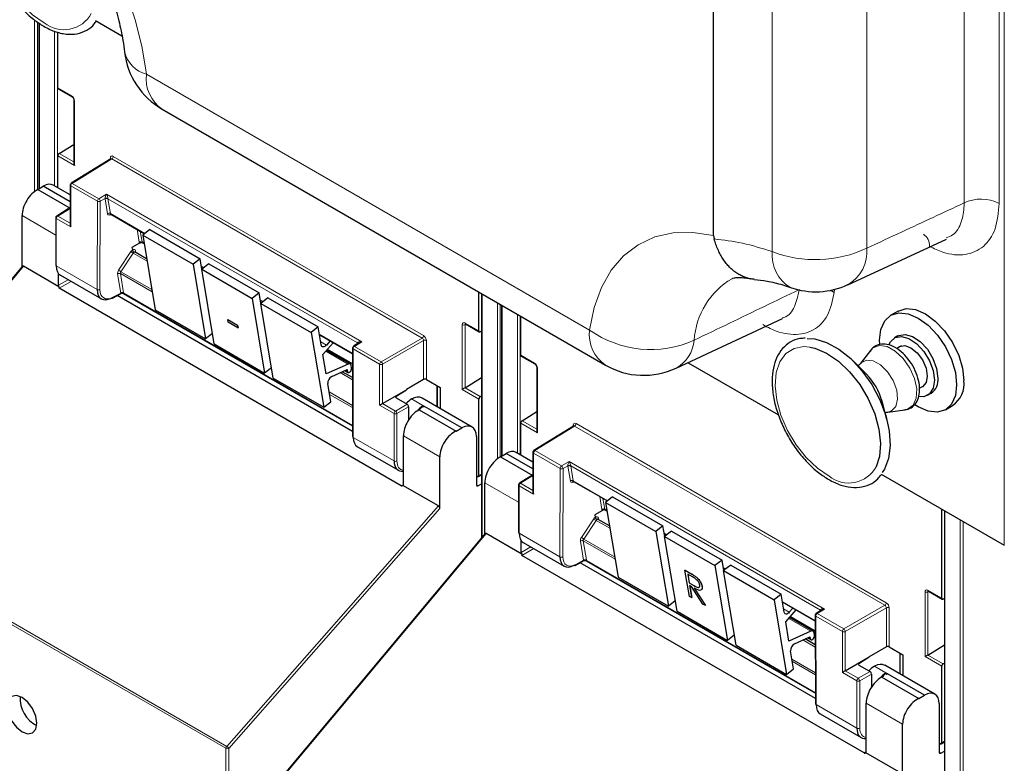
# Paper-space layout 'Blatt2' of a CAD drawing. Header units: millimetres. Extents: x 5 to 418, y 2 to 292.
# Tile 8 of 112: x 126 to 142, y 115 to 127. Entities that reach past the tile are written whole.
import ezdxf

# ---------------------------------------------------------------- set-up
doc = ezdxf.new("R2010")
doc.units = ezdxf.units.MM

psp = doc.layouts.new('Blatt2')

# ---------------------------------------------------------------- linework, layer by layer
at = {"color": 7, "linetype": 'Continuous', "lineweight": 18}
for p, q in [((142.057, 118.184), (142.057, 188.402)), ((141.398, 123.785), (141.398, 187.002)), ((141.972, 186.993), (141.972, 123.777)), ((138.259, 122.989), (138.259, 186.027)), ((139.807, 186.084), (139.807, 123.046)), ((126.187, 123.972), (126.187, 126.778)), ((126.234, 126.746), (126.234, 124)), ((126.265, 126.725), (126.265, 124.019)), ((126.515, 124.064), (126.515, 126.598)), ((126.561, 126.584), (126.561, 124.037)), ((128.016, 125.892), (135.27, 121.705)), ((126.567, 125.669), (126.794, 125.539)), ((126.841, 125.457), (126.841, 124.397)), ((126.59, 124.595), (126.831, 124.456)), ((126.841, 124.397), (126.567, 124.555)), ((127.451, 124.507), (126.801, 124.105)), ((127.427, 124.504), (127.427, 124.52)), ((132.529, 121.575), (127.451, 124.507)), ((127.474, 124.547), (132.552, 121.616)), ((126.801, 124.105), (127.237, 123.854)), ((127.214, 123.813), (126.778, 124.065)), ((126.778, 124.065), (126.778, 123.394)), ((127.237, 123.854), (127.363, 123.927)), ((127.363, 123.927), (131.543, 121.514)), ((127.21, 122.369), (127.214, 123.813)), ((127.261, 123.813), (127.257, 122.369)), ((127.34, 123.859), (127.261, 123.813)), ((127.381, 123.609), (127.34, 123.851)), ((131.474, 121.495), (127.387, 123.855)), ((127.387, 123.855), (127.427, 123.613)), ((126.751, 123.686), (126.566, 123.571)), ((127.427, 123.613), (127.993, 123.286)), ((126.533, 123.261), (125.982, 123.579)), ((126.542, 123.53), (126.542, 122.754)), ((126.778, 123.394), (126.542, 123.53)), ((126.566, 123.571), (126.768, 123.454)), ((127.454, 123.59), (127.412, 123.584)), ((127.898, 123.142), (127.863, 123.354)), ((127.915, 123.324), (127.945, 123.147)), ((127.945, 123.147), (127.978, 123.127)), ((127.562, 122.686), (127.764, 122.99)), ((127.802, 122.964), (127.6, 122.66)), ((127.802, 122.964), (128.027, 122.834)), ((127.84, 123.001), (127.844, 122.975)), ((128.011, 122.879), (128.019, 122.883)), ((126.005, 122.749), (122.66, 118.745)), ((126.542, 122.754), (127.21, 122.369)), ((128.111, 122.33), (127.592, 122.63)), ((127.592, 122.63), (127.644, 122.317)), ((127.6, 122.66), (128.105, 122.368)), ((128.917, 122.753), (128.959, 122.729)), ((126.577, 122.438), (126.736, 122.53)), ((126.783, 122.503), (126.588, 122.39)), ((127.598, 122.312), (127.546, 122.626)), ((127.468, 122.243), (127.598, 122.312)), ((127.645, 122.308), (131.392, 120.145)), ((139.215, 122.356), (139.272, 122.322)), ((139.278, 122.37), (139.272, 122.322)), ((129.883, 122.195), (129.925, 122.171)), ((133.512, 122.297), (133.512, 118.316)), ((133.761, 119.599), (133.761, 122.153)), ((133.808, 122.126), (133.808, 119.628)), ((133.839, 122.107), (133.839, 119.647)), ((134.089, 119.692), (134.089, 121.964)), ((134.135, 121.937), (134.135, 119.665)), ((133.186, 120.734), (133.186, 121.794)), ((133.248, 121.801), (133.232, 121.794)), ((133.232, 121.794), (133.232, 120.761)), ((133.233, 121.821), (133.459, 121.691)), ((130.85, 121.637), (131.389, 121.326)), ((130.87, 121.514), (130.963, 121.461)), ((131.543, 121.514), (131.421, 121.438)), ((131.857, 121.187), (132.529, 121.575)), ((132.553, 121.534), (131.88, 121.146)), ((132.553, 120.896), (132.553, 121.534)), ((132.599, 121.534), (132.599, 120.896)), ((130.954, 121.36), (131.317, 121.15)), ((130.983, 121.393), (131.389, 121.158)), ((131.398, 121.398), (131.402, 119.949)), ((131.834, 121.146), (131.398, 121.398)), ((131.421, 121.438), (131.857, 121.187)), ((131.476, 121.484), (131.474, 121.495)), ((134.142, 121.297), (134.368, 121.166)), ((131.274, 121.048), (131.306, 121.03)), ((131.389, 121.071), (131.376, 121.078)), ((131.834, 120.476), (131.834, 121.146)), ((131.88, 121.146), (131.88, 120.503)), ((134.415, 121.084), (134.415, 120.025)), ((131.188, 121.009), (131.39, 120.893)), ((132.771, 120.453), (132.771, 120.797)), ((133.459, 120.577), (133.186, 120.734)), ((133.231, 120.761), (133.481, 120.617)), ((131.008, 120.693), (131.391, 120.472)), ((131.391, 120.437), (131.014, 120.654)), ((132.104, 120.623), (132.104, 120.596)), ((132.358, 120.578), (132.57, 120.456)), ((132.069, 120.34), (131.834, 120.476)), ((131.88, 120.503), (132.093, 120.38)), ((132.093, 120.38), (132.285, 120.491)), ((132.308, 120.451), (132.116, 120.34)), ((132.069, 119.564), (132.069, 120.34)), ((132.116, 120.34), (132.116, 119.564)), ((134.164, 120.222), (134.405, 120.083)), ((134.415, 120.025), (134.142, 120.183)), ((135.025, 120.134), (134.375, 119.733)), ((135.001, 120.132), (135.001, 120.148)), ((140.103, 117.203), (135.025, 120.134)), ((135.048, 120.175), (140.126, 117.243)), ((131.402, 119.949), (132.069, 119.564)), ((132.819, 119.632), (132.223, 119.976)), ((134.375, 119.733), (134.811, 119.482)), ((134.788, 119.441), (134.352, 119.692)), ((134.352, 119.692), (134.352, 119.022)), ((134.784, 117.997), (134.788, 119.441)), ((134.811, 119.482), (134.937, 119.554)), ((134.835, 119.441), (134.831, 117.996)), ((134.914, 119.486), (134.835, 119.441)), ((134.955, 119.236), (134.914, 119.478)), ((134.937, 119.554), (139.117, 117.141)), ((139.048, 117.123), (134.961, 119.483)), ((134.961, 119.483), (135.001, 119.24)), ((133.459, 119.324), (133.502, 119.35)), ((134.325, 119.313), (134.14, 119.199)), ((132.187, 119.158), (132.223, 119.18)), ((133.418, 119.171), (133.442, 119.158)), ((134.107, 118.888), (133.556, 119.206)), ((134.117, 119.158), (134.117, 118.382)), ((134.352, 119.022), (134.117, 119.158)), ((134.14, 119.199), (134.343, 119.082)), ((135.028, 119.218), (134.986, 119.212)), ((135.001, 119.24), (135.567, 118.914)), ((135.472, 118.77), (135.437, 118.982)), ((135.489, 118.952), (135.519, 118.774)), ((129.331, 114.894), (132.795, 118.829)), ((132.819, 118.785), (129.365, 114.862)), ((135.519, 118.774), (135.552, 118.755)), ((129.318, 114.863), (122.647, 118.714)), ((122.66, 118.745), (129.331, 114.894)), ((135.136, 118.313), (135.338, 118.617)), ((135.414, 118.629), (135.418, 118.602)), ((141.086, 118.745), (141.086, 108.738)), ((141.335, 108.38), (141.335, 118.601)), ((135.377, 118.591), (135.174, 118.287)), ((135.377, 118.591), (135.601, 118.462)), ((135.585, 118.506), (135.593, 118.511)), ((141.382, 118.574), (141.382, 108.38)), ((133.579, 118.376), (130.234, 114.373)), ((134.117, 118.382), (134.784, 117.997)), ((135.174, 118.287), (135.679, 117.996)), ((136.491, 118.38), (136.533, 118.356)), ((134.152, 118.066), (134.31, 118.158)), ((134.357, 118.13), (134.162, 118.018)), ((135.172, 117.94), (135.12, 118.253)), ((135.686, 117.957), (135.166, 118.257)), ((135.166, 118.257), (135.218, 117.944)), ((135.042, 117.87), (135.172, 117.94)), ((135.219, 117.935), (138.966, 115.772)), ((137.458, 117.822), (137.499, 117.798)), ((136.914, 117.729), (136.915, 117.73)), ((136.975, 117.525), (136.976, 117.526)), ((140.76, 116.362), (140.76, 117.422)), ((140.822, 117.429), (140.806, 117.421)), ((140.806, 117.421), (140.806, 116.389)), ((140.807, 117.449), (141.033, 117.318)), ((138.424, 117.265), (138.963, 116.954)), ((139.431, 116.815), (140.103, 117.203)), ((140.127, 117.162), (139.455, 116.774)), ((140.127, 116.523), (140.127, 117.162)), ((140.174, 117.162), (140.174, 116.524)), ((138.444, 117.142), (138.537, 117.088)), ((138.557, 117.02), (138.963, 116.786)), ((138.972, 117.025), (138.976, 115.577)), ((139.408, 116.774), (138.972, 117.025)), ((139.117, 117.141), (138.995, 117.066)), ((138.995, 117.066), (139.431, 116.815)), ((139.05, 117.112), (139.048, 117.123)), ((138.528, 116.987), (138.891, 116.778)), ((138.848, 116.676), (138.88, 116.657)), ((138.963, 116.698), (138.95, 116.706)), ((139.408, 116.103), (139.408, 116.774)), ((139.455, 116.774), (139.455, 116.13)), ((138.762, 116.637), (138.964, 116.52)), ((140.345, 116.08), (140.345, 116.425)), ((141.033, 116.204), (140.76, 116.362)), ((140.805, 116.388), (141.055, 116.245)), ((138.582, 116.32), (138.965, 116.099)), ((138.965, 116.064), (138.589, 116.282)), ((139.678, 116.251), (139.678, 116.224)), ((139.932, 116.206), (140.145, 116.083)), ((139.644, 115.967), (139.408, 116.103)), ((139.455, 116.13), (139.667, 116.008)), ((139.667, 116.008), (139.859, 116.119)), ((139.883, 116.078), (139.69, 115.967)), ((139.644, 115.191), (139.644, 115.967)), ((139.69, 115.967), (139.69, 115.191)), ((138.976, 115.577), (139.644, 115.191)), ((140.393, 115.259), (139.797, 115.603)), ((141.033, 114.951), (141.076, 114.978)), ((129.318, 96.971), (129.318, 114.863)), ((129.365, 114.862), (129.365, 96.971)), ((139.761, 114.786), (139.797, 114.808)), ((140.992, 114.799), (141.016, 114.785))]:
    psp.add_line(p, q, dxfattribs=at)
at = {"color": 7, "linetype": 'Continuous', "lineweight": 25}
for p, q in [((137.3, 123.251), (137.3, 186.406)), ((126.256, 126.732), (126.256, 124.013)), ((127.182, 126.771), (127.616, 126.521)), ((126.567, 125.669), (126.567, 126.582)), ((126.574, 125.654), (126.8, 125.523)), ((126.831, 125.47), (126.831, 124.43)), ((128.275, 125.319), (135.529, 121.132)), ((126.59, 124.595), (126.831, 124.743)), ((126.567, 124.034), (126.567, 124.555)), ((127.434, 124.508), (126.784, 124.107)), ((126.768, 124.078), (126.768, 123.427)), ((126.24, 124.004), (126.329, 124.059)), ((126.24, 124.004), (126.768, 123.699)), ((126.768, 123.805), (126.329, 124.059)), ((126.768, 123.918), (126.493, 124.077)), ((126.734, 123.687), (126.549, 123.572)), ((126.768, 123.676), (126.751, 123.686)), ((127.434, 123.602), (127.987, 123.282)), ((125.982, 122.742), (125.982, 123.579)), ((126.533, 123.544), (126.533, 122.768)), ((128.072, 123.349), (127.956, 123.258)), ((128.072, 123.349), (128.897, 122.872)), ((127.904, 123.127), (127.781, 123.056)), ((127.951, 123.136), (127.979, 123.12)), ((127.956, 123.258), (128.781, 122.782)), ((127.956, 123.258), (128.161, 122.036)), ((137.3, 123.251), (137.308, 123.196)), ((139.498, 122.445), (141.112, 123.195)), ((127.781, 123.056), (127.788, 123.015)), ((127.788, 123.015), (127.788, 123.015)), ((128.02, 122.873), (127.834, 122.981)), ((128.897, 122.872), (128.781, 122.782)), ((128.925, 122.702), (128.897, 122.872)), ((129.038, 122.791), (128.922, 122.7)), ((129.038, 122.791), (129.863, 122.314)), ((125.986, 122.747), (122.645, 118.749)), ((126.585, 122.414), (126.005, 122.749)), ((126.577, 122.438), (126.577, 122.632)), ((128.781, 122.782), (128.986, 121.56)), ((128.918, 122.745), (128.954, 122.725)), ((128.922, 122.7), (129.747, 122.224)), ((129.127, 121.478), (128.922, 122.7)), ((126.61, 122.603), (127.28, 122.216)), ((132.187, 119.158), (126.588, 122.39)), ((127.461, 122.227), (127.606, 122.305)), ((129.863, 122.314), (129.747, 122.224)), ((129.892, 122.145), (129.863, 122.314)), ((133.459, 121.691), (133.459, 122.327)), ((131.392, 120.047), (127.541, 122.27)), ((127.638, 122.305), (131.392, 120.138)), ((129.747, 122.224), (129.952, 121.002)), ((129.885, 122.187), (129.92, 122.167)), ((130.005, 122.233), (129.889, 122.142)), ((130.005, 122.233), (130.83, 121.757)), ((133.502, 122.302), (133.502, 118.305)), ((128.161, 122.036), (128.986, 121.56)), ((129.889, 122.142), (130.714, 121.666)), ((130.093, 120.92), (129.889, 122.142)), ((133.83, 122.113), (133.83, 119.641)), ((140.319, 122.016), (140.201, 121.948)), ((129.349, 121.878), (129.35, 121.879)), ((129.349, 121.878), (129.507, 121.786)), ((129.356, 121.834), (129.349, 121.878)), ((129.35, 121.879), (129.508, 121.787)), ((129.515, 121.742), (129.356, 121.834)), ((134.142, 121.297), (134.142, 121.933)), ((136.688, 121.081), (138.425, 121.895)), ((129.507, 121.786), (129.508, 121.787)), ((129.507, 121.786), (129.515, 121.742)), ((129.508, 121.787), (129.516, 121.743)), ((129.515, 121.742), (129.516, 121.743)), ((130.83, 121.757), (130.714, 121.666)), ((130.714, 121.666), (130.918, 120.444)), ((130.879, 121.462), (130.83, 121.757)), ((133.24, 121.806), (133.465, 121.676)), ((133.502, 121.688), (133.481, 121.677)), ((129.099, 121.648), (128.986, 121.56)), ((130.851, 121.629), (131.389, 121.319)), ((130.906, 121.304), (131.076, 121.499)), ((131.024, 121.53), (130.963, 121.461)), ((140.317, 121.611), (140.258, 121.576)), ((129.127, 121.478), (129.952, 121.002)), ((131.352, 121.151), (130.966, 121.374)), ((130.979, 121.388), (131.389, 121.151)), ((131.388, 121.411), (131.392, 119.963)), ((131.493, 121.495), (131.404, 121.44)), ((139.866, 121.374), (139.698, 121.152)), ((139.861, 121.367), (139.866, 121.374)), ((140.37, 121.448), (140.293, 121.404)), ((130.959, 120.987), (130.906, 121.304)), ((134.149, 121.281), (134.375, 121.151)), ((139.8, 120.984), (139.583, 121.2)), ((130.065, 121.09), (129.952, 121.002)), ((131.317, 121.15), (130.959, 120.987)), ((131.049, 120.946), (131.301, 121.06)), ((131.39, 120.928), (131.222, 121.025)), ((131.264, 121.044), (131.316, 121.014)), ((131.301, 121.06), (131.306, 121.03)), ((131.376, 121.084), (131.369, 121.124)), ((131.389, 121.081), (131.375, 121.09)), ((134.405, 121.098), (134.405, 120.058)), ((136.881, 121.172), (138.362, 120.317)), ((130.093, 120.92), (130.918, 120.444)), ((132.553, 120.896), (132.274, 120.732)), ((132.599, 120.896), (132.825, 120.766)), ((133.232, 120.761), (133.502, 120.928)), ((131.034, 120.534), (130.985, 120.829)), ((131.88, 120.503), (132.274, 120.73)), ((132.104, 120.623), (132.274, 120.73)), ((132.274, 120.732), (132.274, 120.73)), ((132.78, 120.447), (132.78, 120.792)), ((132.825, 120.766), (132.825, 120.421)), ((140.668, 120.755), (140.745, 120.799)), ((130.918, 120.444), (131.034, 120.534)), ((132.104, 120.596), (132.285, 120.491)), ((133.348, 120.119), (132.528, 120.593)), ((133.459, 119.324), (133.459, 120.577)), ((133.481, 120.617), (133.502, 120.631)), ((140.136, 120.242), (140.058, 120.538)), ((140.8, 120.638), (140.859, 120.672)), ((132.308, 120.451), (132.308, 120.238)), ((132.48, 120.401), (132.464, 120.392)), ((132.48, 120.401), (133.086, 120.051)), ((132.539, 120.464), (132.562, 120.451)), ((132.562, 120.451), (132.57, 120.456)), ((133.178, 120.105), (132.57, 120.456)), ((140.152, 120.365), (140.429, 120.4)), ((141.093, 120.403), (141.211, 120.471)), ((134.164, 120.222), (134.405, 120.371)), ((133.086, 120.051), (133.178, 120.105)), ((134.142, 119.661), (134.142, 120.183)), ((135.008, 120.136), (134.358, 119.734)), ((132.223, 119.179), (132.223, 119.976)), ((133.418, 119.966), (133.418, 119.172)), ((131.47, 119.797), (132.14, 119.411)), ((132.819, 118.785), (132.819, 119.632)), ((133.814, 119.631), (133.903, 119.686)), ((133.814, 119.631), (134.343, 119.326)), ((134.343, 119.433), (133.903, 119.686)), ((134.343, 119.545), (134.067, 119.704)), ((134.343, 119.706), (134.343, 119.055)), ((133.435, 119.31), (133.418, 119.32)), ((133.452, 119.309), (133.502, 119.339)), ((134.308, 119.315), (134.123, 119.2)), ((134.343, 119.304), (134.325, 119.313)), ((140.041, 119.348), (142.057, 118.184)), ((132.795, 118.829), (132.215, 119.164)), ((133.442, 119.158), (133.502, 119.19)), ((133.556, 118.369), (133.556, 119.206)), ((134.107, 119.172), (134.107, 118.396)), ((135.008, 119.23), (135.562, 118.91)), ((135.646, 118.976), (135.53, 118.886)), ((135.646, 118.976), (136.471, 118.5)), ((135.525, 118.763), (135.553, 118.747)), ((135.53, 118.886), (136.355, 118.409)), ((135.53, 118.886), (135.735, 117.663)), ((141.033, 117.318), (141.033, 118.775)), ((135.479, 118.755), (135.355, 118.684)), ((135.355, 118.684), (135.362, 118.643)), ((135.362, 118.643), (135.362, 118.643)), ((135.595, 118.501), (135.408, 118.608)), ((141.076, 118.75), (141.076, 108.752)), ((136.471, 118.5), (136.355, 118.409)), ((136.5, 118.33), (136.471, 118.5)), ((133.56, 118.375), (130.219, 114.376)), ((134.159, 118.041), (133.579, 118.376)), ((136.355, 118.409), (136.56, 117.187)), ((136.492, 118.373), (136.528, 118.352)), ((136.613, 118.418), (136.497, 118.328)), ((136.497, 118.328), (137.321, 117.851)), ((136.701, 117.106), (136.497, 118.328)), ((136.613, 118.418), (137.438, 117.942)), ((134.152, 118.066), (134.152, 118.259)), ((134.185, 118.23), (134.854, 117.844)), ((139.761, 114.786), (134.162, 118.018)), ((135.035, 117.855), (135.18, 117.933)), ((138.966, 115.675), (135.115, 117.898)), ((135.212, 117.932), (138.966, 115.765)), ((137.438, 117.942), (137.321, 117.851)), ((137.321, 117.851), (137.526, 116.629)), ((137.466, 117.772), (137.438, 117.942)), ((137.459, 117.815), (137.494, 117.794)), ((137.579, 117.86), (137.463, 117.77)), ((137.579, 117.86), (138.404, 117.384)), ((135.735, 117.663), (136.56, 117.187)), ((136.831, 117.777), (136.832, 117.778)), ((136.831, 117.777), (136.914, 117.729)), ((136.903, 117.349), (136.831, 117.777)), ((136.832, 117.778), (136.915, 117.73)), ((136.953, 117.667), (136.875, 117.712)), ((136.875, 117.712), (136.899, 117.569)), ((136.877, 117.711), (136.9, 117.57)), ((137.008, 117.67), (137.009, 117.67)), ((137.463, 117.77), (138.288, 117.294)), ((137.668, 116.548), (137.463, 117.77)), ((136.899, 117.569), (136.9, 117.57)), ((136.899, 117.569), (136.975, 117.525)), ((136.9, 117.57), (136.976, 117.526)), ((136.937, 117.508), (136.907, 117.525)), ((136.907, 117.525), (136.94, 117.328)), ((136.908, 117.524), (136.941, 117.329)), ((137.121, 117.223), (136.937, 117.508)), ((136.982, 117.482), (137.167, 117.197)), ((136.984, 117.482), (137.168, 117.198)), ((137.109, 117.513), (137.11, 117.514)), ((136.94, 117.328), (136.903, 117.349)), ((136.94, 117.328), (136.941, 117.329)), ((138.404, 117.384), (138.288, 117.294)), ((138.453, 117.089), (138.404, 117.384)), ((140.814, 117.434), (141.04, 117.303)), ((141.076, 117.316), (141.055, 117.304)), ((136.673, 117.275), (136.56, 117.187)), ((137.167, 117.197), (137.121, 117.223)), ((137.167, 117.197), (137.168, 117.198)), ((138.288, 117.294), (138.492, 116.071)), ((138.425, 117.257), (138.963, 116.947)), ((138.598, 117.157), (138.537, 117.088)), ((136.701, 117.106), (137.526, 116.629)), ((138.48, 116.932), (138.65, 117.127)), ((138.927, 116.778), (138.54, 117.001)), ((138.553, 117.016), (138.963, 116.779)), ((138.962, 117.039), (138.966, 115.59)), ((139.067, 117.123), (138.978, 117.067)), ((138.533, 116.614), (138.48, 116.932)), ((137.639, 116.718), (137.526, 116.629)), ((138.891, 116.778), (138.533, 116.614)), ((138.623, 116.573), (138.875, 116.688)), ((138.838, 116.671), (138.89, 116.641)), ((138.875, 116.688), (138.88, 116.657)), ((138.95, 116.712), (138.943, 116.752)), ((138.963, 116.709), (138.949, 116.717)), ((137.668, 116.548), (138.492, 116.071)), ((138.964, 116.556), (138.796, 116.652)), ((140.127, 116.523), (139.848, 116.36)), ((140.174, 116.524), (140.399, 116.394)), ((140.806, 116.389), (141.076, 116.555)), ((138.609, 116.162), (138.559, 116.457)), ((139.455, 116.13), (139.848, 116.358)), ((139.678, 116.251), (139.848, 116.358)), ((139.848, 116.36), (139.848, 116.358)), ((140.354, 116.075), (140.354, 116.42)), ((140.399, 116.394), (140.399, 116.049)), ((139.678, 116.223), (139.859, 116.119)), ((140.922, 115.747), (140.102, 116.221)), ((141.033, 114.951), (141.033, 116.204)), ((141.055, 116.245), (141.076, 116.258)), ((138.492, 116.071), (138.609, 116.162)), ((139.883, 116.078), (139.883, 115.865)), ((140.054, 116.029), (140.038, 116.019)), ((140.054, 116.029), (140.66, 115.679)), ((140.113, 116.092), (140.136, 116.078)), ((140.136, 116.078), (140.145, 116.083)), ((140.752, 115.732), (140.145, 116.083)), ((140.66, 115.679), (140.752, 115.732)), ((139.797, 114.807), (139.797, 115.603)), ((140.992, 115.594), (140.992, 114.799)), ((139.044, 115.425), (139.714, 115.038)), ((140.393, 114.413), (140.393, 115.259)), ((141.009, 114.938), (140.992, 114.947)), ((141.026, 114.936), (141.076, 114.967)), ((140.369, 114.456), (139.789, 114.791)), ((141.016, 114.785), (141.076, 114.817))]:
    psp.add_line(p, q, dxfattribs=at)
at = {"color": 7, "linetype": 'Continuous', "lineweight": 18, "flags": 128}
for points in [[(125.815, 129.934), (126.147, 129.629), (126.464, 129.287), (126.763, 128.913), (127.038, 128.513), (127.287, 128.092), (127.505, 127.656), (127.689, 127.211), (127.837, 126.765), (127.947, 126.323), (128.016, 125.892)], [(126.344, 126.731), (126.152, 126.861), (125.968, 127.036), (125.802, 127.246), (125.662, 127.48), (125.556, 127.728), (125.488, 127.976), (125.462, 128.212), (125.479, 128.424), (125.538, 128.602), (125.637, 128.737), (125.77, 128.821), (125.931, 128.851), (126.028, 128.844)], [(135.27, 121.705), (135.344, 122.074), (135.463, 122.403), (135.625, 122.687), (135.826, 122.922), (136.064, 123.103), (136.335, 123.229), (136.635, 123.295), (136.958, 123.303), (137.3, 123.251)], [(139.19, 119.315), (138.998, 119.446), (138.814, 119.62), (138.648, 119.83), (138.508, 120.065), (138.402, 120.312), (138.334, 120.56), (138.307, 120.796), (138.324, 121.009), (138.384, 121.186), (138.482, 121.321), (138.616, 121.405), (138.777, 121.436), (138.874, 121.428)], [(139.866, 121.374), (139.908, 121.416), (140.012, 121.454), (140.139, 121.435), (140.273, 121.361), (140.402, 121.24), (140.51, 121.085), (140.587, 120.913), (140.623, 120.742), (140.615, 120.591), (140.564, 120.477), (140.475, 120.411), (140.429, 120.4)], [(139.698, 121.152), (139.712, 121.168), (139.8, 121.215), (139.912, 121.204), (140.033, 121.137), (140.148, 121.023), (140.239, 120.878), (140.296, 120.722), (140.31, 120.574), (140.28, 120.456), (140.209, 120.383), (140.151, 120.365)]]:
    psp.add_lwpolyline(points, dxfattribs=at)
at = {"color": 7, "linetype": 'Continuous', "lineweight": 25, "flags": 128}
for points in [[(140.019, 121.477), (140.016, 121.539), (140.038, 121.715), (140.101, 121.855), (140.201, 121.948), (140.332, 121.988), (140.484, 121.973), (140.647, 121.903), (140.81, 121.784), (140.962, 121.624), (141.093, 121.433), (141.193, 121.224), (141.256, 121.012), (141.277, 120.811), (141.277, 120.811)], [(140.319, 122.016), (140.45, 122.056), (140.602, 122.041), (140.765, 121.972), (140.928, 121.853), (141.08, 121.692), (141.211, 121.501), (141.311, 121.292), (141.374, 121.08), (141.395, 120.879)], [(138.833, 121.568), (138.956, 121.561), (139.149, 121.504), (139.348, 121.395), (139.543, 121.238), (139.726, 121.041), (139.887, 120.814), (140.02, 120.566), (140.117, 120.309), (140.175, 120.056), (140.19, 119.818), (140.163, 119.606), (140.094, 119.431), (140.056, 119.374)], [(140.168, 121.463), (140.192, 121.512), (140.27, 121.583), (140.375, 121.601), (140.497, 121.566), (140.623, 121.482), (140.739, 121.357), (140.831, 121.205), (140.891, 121.042), (140.912, 120.886)], [(140.317, 121.611), (140.329, 121.617), (140.434, 121.635), (140.556, 121.6), (140.682, 121.516), (140.798, 121.391), (140.89, 121.239), (140.95, 121.076), (140.971, 120.92)], [(130.963, 121.461), (130.95, 121.448), (130.937, 121.439), (130.923, 121.433), (130.91, 121.431), (130.899, 121.433), (130.89, 121.439), (130.883, 121.449), (130.879, 121.462)], [(138.874, 121.428), (138.957, 121.41), (139.149, 121.33), (139.341, 121.199), (139.525, 121.024), (139.691, 120.815), (139.83, 120.58), (139.937, 120.333), (140.005, 120.085), (140.031, 119.849), (140.014, 119.636), (139.961, 119.47)], [(140.314, 121.416), (140.34, 121.436), (140.427, 121.453), (140.529, 121.417), (140.632, 121.334), (140.719, 121.217), (140.777, 121.083), (140.797, 120.953)], [(131.306, 121.03), (131.311, 121.018), (131.32, 121.012), (131.333, 121.013), (131.347, 121.02), (131.36, 121.033), (131.37, 121.05), (131.375, 121.068), (131.376, 121.084)], [(140.912, 120.886), (140.891, 120.755), (140.831, 120.661), (140.739, 120.616), (140.656, 120.617)], [(140.797, 120.953), (140.777, 120.846), (140.719, 120.779), (140.689, 120.766)], [(141.277, 120.811), (141.256, 120.635), (141.193, 120.496), (141.093, 120.403), (140.962, 120.363), (140.81, 120.378), (140.647, 120.447), (140.591, 120.483)], [(138.537, 117.088), (138.524, 117.076), (138.511, 117.066), (138.497, 117.06), (138.485, 117.059), (138.473, 117.061), (138.464, 117.067), (138.457, 117.077), (138.453, 117.089)], [(138.88, 116.657), (138.885, 116.645), (138.894, 116.639), (138.907, 116.64), (138.921, 116.648), (138.934, 116.661), (138.944, 116.678), (138.949, 116.696), (138.95, 116.712)], [(125.983, 115.695), (125.889, 115.727), (125.81, 115.712), (125.758, 115.651), (125.739, 115.554), (125.758, 115.436), (125.81, 115.314), (125.889, 115.208), (125.983, 115.132), (126.076, 115.1), (126.155, 115.115), (126.207, 115.176), (126.226, 115.273), (126.207, 115.391), (126.155, 115.513), (126.076, 115.619), (125.983, 115.695)]]:
    psp.add_lwpolyline(points, dxfattribs=at)
at = {"color": 7, "linetype": 'Continuous', "lineweight": 18}
for centre, radius, start, end in [((126.664, 127.133), 0.514, 231.5151, 331.2669), ((128.148, 126.379), 0.505, 193.9427, 254.838), ((128.615, 125.818), 0.603, 172.9554, 235.7325), ((126.809, 125.537), 0.0161, 172.9606, 235.6794), ((126.848, 125.472), 0.0169, 186.7025, 245.4816), ((127.419, 124.504), 0.0182, 19.2634, 64.3043), ((127.422, 124.55), 0.0514, 303.2297, 357.3477), ((126.784, 124.08), 0.016, 184.1293, 247.1908), ((126.83, 124.062), 0.0514, 123.2297, 177.3477), ((126.792, 124.092), 0.0162, 53.4892, 117.3259), ((127.265, 123.811), 0.0514, 123.2297, 177.3477), ((127.237, 123.859), 0.0512, 242.4759, 296.7416), ((127.208, 123.81), 0.0528, 3.4149, 56.4832), ((127.363, 123.814), 0.0504, 62.6429, 117.9178), ((127.367, 123.815), 0.0449, 63.9209, 126.4321), ((141.676, 123.203), 0.645, 62.7384, 115.5295), ((127.408, 123.573), 0.0449, 63.9209, 126.4321), ((127.435, 123.58), 0.0238, 102.175, 169.771), ((126.549, 123.545), 0.016, 184.1293, 247.1908), ((126.594, 123.528), 0.0514, 123.2297, 177.3477), ((126.556, 123.558), 0.0162, 53.4892, 117.3259), ((140.617, 123.092), 0.216, 355.7205, 56.8414), ((127.925, 123.106), 0.0449, 63.9209, 126.4321), ((128.022, 123.328), 0.425, 232.6804, 238.9253), ((127.851, 122.984), 0.0204, 123.7902, 182.0212), ((138.865, 122.927), 0.609, 174.2005, 239.4706), ((138.966, 124.835), 1.977, 249.0408, 295.1728), ((139.18, 122.992), 0.63, 300.388, 4.8988), ((127.572, 122.589), 0.0449, 63.9209, 126.4321), ((127.82, 123.024), 0.425, 232.6804, 238.9253), ((138.238, 121.461), 1.259, 120.416, 176.4589), ((127.234, 122.415), 0.0512, 242.4759, 296.7416), ((127.625, 122.276), 0.0449, 63.9209, 126.4321), ((127.622, 122.274), 0.0408, 54.9274, 123.3475), ((127.452, 122.241), 0.0167, 303.6026, 5.3504), ((133.209, 121.84), 0.0514, 242.6565, 296.7662), ((133.249, 121.82), 0.0165, 173.888, 234.7998), ((135.868, 121.631), 0.603, 172.9554, 235.7325), ((136.271, 123.122), 1.735, 234.7813, 294.168), ((131.466, 121.483), 0.018, 17.5405, 64.455), ((132.501, 121.618), 0.0514, 303.2297, 357.3477), ((132.576, 121.488), 0.0514, 62.6565, 116.7662), ((136.4, 121.593), 0.584, 299.215, 354.7003), ((131.405, 121.413), 0.0164, 185.2459, 246.429), ((131.449, 121.395), 0.0514, 123.2297, 177.3477), ((131.412, 121.425), 0.0167, 54.4655, 116.3558), ((131.464, 121.478), 0.0203, 30.4838, 61.6846), ((131.885, 121.144), 0.0514, 123.2297, 177.3477), ((131.828, 121.143), 0.0529, 3.5222, 56.4778), ((131.857, 121.192), 0.0514, 242.6565, 296.7662), ((134.384, 121.164), 0.0161, 172.9606, 235.6794), ((134.422, 121.1), 0.0169, 186.7025, 245.4816), ((132.121, 120.337), 0.0514, 123.2297, 177.3477), ((132.063, 120.336), 0.0529, 3.5222, 56.4778), ((132.093, 120.385), 0.0514, 242.6565, 296.7662), ((134.993, 120.131), 0.0182, 19.2634, 64.3043), ((134.997, 120.177), 0.0514, 303.2297, 357.3477), ((134.404, 119.69), 0.0514, 123.2297, 177.3477), ((134.366, 119.72), 0.0162, 53.4892, 117.3259), ((134.358, 119.707), 0.016, 184.1293, 247.1908), ((132.093, 119.609), 0.0514, 242.6565, 296.7662), ((134.839, 119.439), 0.0514, 123.2297, 177.3477), ((134.812, 119.486), 0.0512, 242.4759, 296.7416), ((134.782, 119.438), 0.0528, 3.4149, 56.4832), ((134.937, 119.442), 0.0504, 62.6429, 117.9178), ((134.941, 119.442), 0.0449, 63.9209, 126.4321), ((139.51, 119.717), 0.514, 231.5151, 331.2669), ((134.982, 119.2), 0.0449, 63.9209, 126.4321), ((134.123, 119.173), 0.016, 184.1293, 247.1908), ((134.168, 119.156), 0.0514, 123.2297, 177.3477), ((134.13, 119.186), 0.0162, 53.4892, 117.3259), ((135.009, 119.208), 0.0238, 102.175, 169.771), ((135.499, 118.734), 0.0449, 63.9209, 126.4321), ((135.596, 118.955), 0.425, 232.6804, 238.9253), ((135.425, 118.612), 0.02, 123.4443, 186.5897), ((135.394, 118.651), 0.425, 232.6804, 238.9253), ((135.146, 118.217), 0.0449, 63.9209, 126.4321), ((134.808, 118.042), 0.0512, 242.4759, 296.7416), ((135.026, 117.869), 0.0167, 303.6026, 5.3504), ((135.199, 117.904), 0.0449, 63.9209, 126.4321), ((135.196, 117.902), 0.0408, 54.9274, 123.3475), ((140.783, 117.467), 0.0514, 242.6565, 296.7662), ((140.823, 117.447), 0.0165, 173.888, 234.7998), ((140.075, 117.246), 0.0514, 303.2297, 357.3477), ((140.15, 117.116), 0.0514, 62.6565, 116.7662), ((138.979, 117.04), 0.0164, 185.2459, 246.429), ((139.023, 117.023), 0.0514, 123.2297, 177.3477), ((138.986, 117.052), 0.0167, 54.4655, 116.3558), ((139.04, 117.111), 0.018, 17.5405, 64.455), ((139.039, 117.105), 0.0203, 30.4838, 61.6846), ((139.459, 116.772), 0.0514, 123.2297, 177.3477), ((139.431, 116.82), 0.0514, 242.6565, 296.7662), ((139.402, 116.77), 0.0529, 3.5222, 56.4778), ((139.695, 115.965), 0.0514, 123.2297, 177.3477), ((139.667, 116.013), 0.0514, 242.6565, 296.7662), ((139.637, 115.964), 0.0529, 3.5222, 56.4778), ((139.667, 115.237), 0.0514, 242.6565, 296.7662), ((129.37, 114.86), 0.0515, 138.52, 177.2636), ((129.273, 114.799), 0.112, 34.6783, 58.7001), ((129.342, 114.908), 0.0514, 242.6565, 296.7662)]:
    psp.add_arc(centre, radius, start, end, dxfattribs=at)
at = {"color": 7, "linetype": 'Continuous', "lineweight": 25}
for centre, radius, start, end in [((128.9, 126.402), 1.25, 186.6105, 240.0027), ((126.802, 124.078), 0.0333, 121.7291, 180), ((126.566, 123.544), 0.0333, 121.7291, 180), ((126.549, 122.769), 0.016, 184.1293, 247.1908), ((138.971, 123.582), 1.25, 250.5905, 294.9636), ((127.454, 122.242), 0.0165, 233.6157, 292.9576), ((131.422, 121.411), 0.0333, 121.7318, 180.1525), ((131.335, 121.121), 0.0339, 4.7698, 122.1417), ((136.154, 122.215), 1.25, 240.0027, 295.1373), ((131.107, 120.838), 0.122, 118.1691, 184.1411), ((139.081, 120.271), 1.012, 15.2504, 44.7442), ((140.713, 120.888), 0.261, 304.1656, 7.1466), ((140.973, 120.825), 0.426, 303.9367, 7.3755), ((131.409, 119.964), 0.0164, 185.2459, 246.429), ((134.376, 119.706), 0.0333, 121.7291, 180), ((134.14, 119.172), 0.0333, 121.7291, 180), ((134.123, 118.397), 0.016, 184.1293, 247.1908), ((135.028, 117.87), 0.0165, 233.6157, 292.9576), ((138.996, 117.039), 0.0333, 121.7318, 180.1525), ((138.909, 116.749), 0.0339, 4.7698, 122.1417), ((138.681, 116.466), 0.122, 118.1691, 184.1411), ((126.444, 115.68), 0.495, 176.4112, 243.5834), ((138.983, 115.592), 0.0164, 185.2459, 246.429)]:
    psp.add_arc(centre, radius, start, end, dxfattribs=at)
for centre, major_axis, ratio, start_param, end_param in [((126.591, 125.682), (0.0171, 0.0286), 0.587369, 2.36515, 3.150629), ((126.591, 124.568), (0.0171, 0.0286), 0.587369, 0.846713, 2.36515), ((126.864, 124.411), (-0.0236, 0.0408), 0.577335, 0.785358, 1.570756), ((126.329, 123.786), (0.162, 0.291), 0.567218, 6.274758, 7.060075), ((126.213, 123.717), (0.162, 0.291), 0.567218, 0.660989, 2.347686), ((126.751, 123.659), (-0.0167, 0.0289), 0.577206, 5.498021, 6.300635), ((126.802, 123.408), (-0.0236, 0.0408), 0.577335, 0.785358, 1.570756), ((126.005, 122.718), (-0.0148, 0.0325), 0.565458, 5.613623, 6.548363), ((126.774, 122.893), (0.163, 0.291), 0.568242, 2.348502, 3.133981), ((126.601, 122.425), (-0.0167, 0.0289), 0.577557, 0.785632, 1.615746), ((126.637, 122.446), (0.0505, 0.054), 0.359583, 2.484661, 3.225039), ((127.449, 122.503), (0.171, 0.286), 0.584752, 2.365594, 3.918937), ((133.482, 121.705), (0.0162, 0.0291), 0.567218, 2.347686, 3.866122), ((134.165, 121.31), (0.0171, 0.0286), 0.587369, 2.36515, 3.150629), ((132.576, 120.882), (0.0333, 0.0008), 0.592198, 0.771607, 2.32495), ((133.209, 120.748), (0.0333, 0.0192), 0.00007, 0.837717, 2.356154), ((133.209, 120.775), (0.0333, 0.0016), 0.606667, 5.416362, 5.451269), ((132.128, 120.61), (0.0333, 0.0005), 0.587275, 2.373339, 3.917956), ((132.358, 120.306), (0.163, 0.291), 0.568242, 0.777706, 1.182052), ((132.358, 120.306), (0.171, 0.286), 0.586378, 0.008105, 0.793422), ((133.482, 120.591), (0.0162, 0.0291), 0.567218, 0.82925, 2.347686), ((131.857, 120.49), (0.0333, 0.0192), 0.00007, 0.802811, 2.356154), ((132.455, 120.114), (0.162, 0.291), 0.567218, 0.735275, 2.347686), ((132.285, 120.464), (-0.0167, 0.0289), 0.577557, 3.927224, 5.497716), ((132.547, 120.197), (0.162, 0.291), 0.566193, 0.810986, 1.231266), ((132.57, 120.183), (0.162, 0.291), 0.567218, 0.77689, 0.811796), ((134.165, 120.196), (0.0171, 0.0286), 0.587369, 0.846713, 2.36515), ((133.058, 119.766), (0.171, 0.286), 0.587369, 0.678453, 2.36515), ((133.178, 119.832), (0.171, 0.286), 0.587369, 5.506743, 7.077539), ((134.438, 120.038), (-0.0236, 0.0408), 0.577335, 0.785358, 1.570756), ((131.634, 120.087), (0.162, 0.291), 0.569814, 2.347111, 3.13259), ((133.903, 119.414), (0.162, 0.291), 0.567218, 6.274758, 7.060075), ((133.788, 119.345), (0.162, 0.291), 0.567218, 0.660989, 2.347686), ((132.309, 119.698), (0.171, 0.286), 0.586378, 2.364218, 3.568607), ((133.435, 119.337), (-0.0167, 0.0289), 0.577206, 2.356428, 3.92692), ((134.325, 119.286), (-0.0167, 0.0289), 0.577206, 5.498021, 6.300635), ((132.234, 119.214), (0.0487, 0.0552), 0.363623, 3.214844, 3.955221), ((132.199, 119.193), (-0.0167, 0.0289), 0.577206, 3.096806, 3.92692), ((133.442, 119.185), (0.0171, 0.0286), 0.587369, 2.36515, 3.918493), ((134.376, 119.036), (-0.0236, 0.0408), 0.577335, 0.785358, 1.570756), ((132.795, 118.798), (-0.0146, 0.0323), 0.574256, 4.046328, 5.609201), ((133.579, 118.346), (-0.0148, 0.0325), 0.565458, 5.613623, 6.548363), ((134.349, 118.52), (0.163, 0.291), 0.568242, 2.348502, 3.133981), ((134.175, 118.052), (-0.0167, 0.0289), 0.577557, 0.785632, 1.615746), ((134.211, 118.073), (0.0505, 0.054), 0.359583, 2.484661, 3.225039), ((135.023, 118.131), (0.171, 0.286), 0.584752, 2.365594, 3.918937), ((141.056, 117.332), (0.0162, 0.0291), 0.567218, 2.347686, 3.866122), ((140.15, 116.509), (0.0333, 0.0008), 0.592198, 0.771607, 2.32495), ((140.783, 116.376), (0.0333, 0.0192), 0.00007, 0.837717, 2.356154), ((140.783, 116.403), (0.0333, 0.0016), 0.606667, 5.416362, 5.451269), ((139.702, 116.237), (0.0333, 0.0005), 0.587275, 2.373339, 3.917956), ((139.932, 115.933), (0.163, 0.291), 0.568242, 0.777706, 1.182052), ((139.932, 115.933), (0.171, 0.286), 0.586378, 0.008105, 0.793422), ((141.056, 116.218), (0.0162, 0.0291), 0.567218, 0.82925, 2.347686), ((139.431, 116.117), (0.0333, 0.0192), 0.00007, 0.802811, 2.356154), ((139.859, 116.092), (-0.0167, 0.0289), 0.577557, 3.927224, 5.497716), ((140.121, 115.825), (0.162, 0.291), 0.566193, 0.810986, 1.231265), ((140.145, 115.811), (0.162, 0.291), 0.567218, 0.77689, 0.811796), ((140.029, 115.742), (0.162, 0.291), 0.567218, 0.735275, 2.347686), ((140.752, 115.46), (0.171, 0.286), 0.587369, 5.506743, 7.077539), ((139.208, 115.715), (0.162, 0.291), 0.569814, 2.347111, 3.13259), ((140.633, 115.393), (0.171, 0.286), 0.587369, 0.678453, 2.36515), ((139.883, 115.325), (0.171, 0.286), 0.586378, 2.364218, 3.568607), ((141.009, 114.965), (-0.0167, 0.0289), 0.577206, 2.356428, 3.92692), ((139.808, 114.842), (0.0487, 0.0552), 0.363623, 3.214844, 3.955221), ((139.774, 114.82), (-0.0167, 0.0289), 0.577206, 3.096806, 3.92692), ((141.016, 114.813), (0.0171, 0.0286), 0.587369, 2.36515, 3.918493)]:
    psp.add_ellipse(centre, major_axis=major_axis, ratio=ratio, start_param=start_param, end_param=end_param, dxfattribs=at)
at = {"color": 7, "linetype": 'Continuous', "lineweight": 18}
for centre, major_axis, ratio, start_param, end_param in [((126.793, 125.484), (-0.0333, 0.0578), 0.577908, 3.92875, 5.498633), ((127.474, 124.493), (-0.0333, 0.0578), 0.577206, 5.498021, 7.068512), ((127.45, 124.479), (-0.0158, 0.0294), 0.576503, 5.515406, 6.31802), ((127.364, 123.9), (0.0211, 0.0489), 0.234251, 1.089993, 2.663561), ((127.364, 123.9), (-0.0202, 0.0487), 0.214465, 3.634049, 5.207618), ((127.388, 123.887), (0.0344, 0.0571), 0.585558, 2.386902, 2.54121), ((127.411, 123.873), (0.0177, 0.0283), 0.593469, 2.398065, 2.552372), ((127.428, 123.644), (0.0344, 0.0571), 0.585558, 2.54121, 3.588407), ((127.451, 123.63), (0.0177, 0.0283), 0.593469, 2.552372, 3.163319), ((127.946, 123.178), (0.0344, 0.0571), 0.585558, 2.54121, 2.90933), ((127.969, 123.164), (0.0177, 0.0283), 0.593469, 2.552372, 3.163319), ((127.795, 122.965), (0.0344, 0.0571), 0.585558, 0.939456, 1.494012), ((127.794, 122.965), (0.0323, 0.0583), 0.568962, 5.662266, 7.184369), ((127.818, 122.951), (0.0177, 0.0283), 0.593469, 0.941753, 1.505175), ((127.818, 122.951), (0.0157, 0.0294), 0.560319, 6.263818, 7.183844), ((127.593, 122.661), (0.0344, 0.0571), 0.585558, 1.494012, 2.54121), ((127.616, 122.647), (0.0177, 0.0283), 0.593469, 1.505175, 2.552372), ((127.473, 122.489), (0.155, 0.257), 0.585558, 2.366677, 3.92002), ((127.574, 122.326), (-0.0241, 0.0247), 0.35216, 3.652218, 3.840823), ((127.623, 122.352), (0.0212, 0.0476), 0.236756, 2.827209, 3.438277), ((127.623, 122.352), (-0.0197, 0.0482), 0.23661, 2.84514, 3.456086), ((127.597, 122.344), (-0.0408, 0.0535), 0.467927, 3.678044, 3.866649), ((133.233, 121.767), (-0.0333, 0.0578), 0.576853, 5.499542, 7.069425), ((133.256, 121.78), (-0.0183, 0.028), 0.55464, 6.20273, 7.03952), ((131.544, 121.487), (0.0697, -0.0149), 0.370375, 1.655752, 3.22932), ((131.496, 121.514), (0.0157, 0.0294), 0.560319, 2.356971, 2.511278), ((131.544, 121.487), (0.0692, 0.017), 0.370371, 1.485914, 2.288556), ((132.529, 121.548), (-0.0167, 0.0289), 0.598058, 3.927226, 5.497718), ((132.552, 121.561), (-0.0333, 0.0577), 0.577557, 3.927224, 5.497716), ((134.368, 121.112), (-0.0333, 0.0578), 0.577908, 3.92875, 5.498633), ((135.048, 120.121), (-0.0333, 0.0578), 0.577206, 5.498021, 7.068512), ((135.024, 120.107), (-0.0158, 0.0294), 0.576503, 5.515406, 6.31802), ((132.332, 119.684), (0.154, 0.257), 0.587369, 2.36515, 3.406946), ((134.938, 119.527), (0.0211, 0.0489), 0.234251, 1.089993, 2.663561), ((134.962, 119.514), (0.0344, 0.0571), 0.585558, 2.386902, 2.54121), ((134.938, 119.527), (-0.0202, 0.0487), 0.214465, 3.634049, 5.207618), ((134.985, 119.5), (0.0177, 0.0283), 0.593469, 2.398065, 2.552372), ((135.002, 119.272), (0.0344, 0.0571), 0.585558, 2.54121, 3.588407), ((135.025, 119.258), (0.0177, 0.0283), 0.593469, 2.552372, 3.163319), ((135.52, 118.806), (0.0344, 0.0571), 0.585558, 2.54121, 2.90933), ((135.543, 118.792), (0.0177, 0.0283), 0.593469, 2.552372, 3.163319), ((135.369, 118.593), (0.0344, 0.0571), 0.585558, 0.939456, 1.494012), ((135.368, 118.592), (0.0323, 0.0583), 0.568962, 5.662266, 7.184369), ((135.392, 118.579), (0.0177, 0.0283), 0.593469, 0.941753, 1.505175), ((135.392, 118.579), (0.0157, 0.0294), 0.560319, 6.263818, 7.183844), ((135.167, 118.289), (0.0344, 0.0571), 0.585558, 1.494012, 2.54121), ((135.19, 118.275), (0.0177, 0.0283), 0.593469, 1.505175, 2.552372), ((135.047, 118.117), (0.155, 0.257), 0.585558, 2.366677, 3.92002), ((135.148, 117.953), (-0.0241, 0.0247), 0.35216, 3.652218, 3.840823), ((135.197, 117.98), (0.0212, 0.0476), 0.236756, 2.827209, 3.438277), ((135.197, 117.98), (-0.0197, 0.0482), 0.23661, 2.84514, 3.456086), ((135.171, 117.972), (-0.0408, 0.0535), 0.467927, 3.678044, 3.866649), ((140.807, 117.394), (-0.0333, 0.0578), 0.576853, 5.499542, 7.069425), ((140.83, 117.408), (-0.0183, 0.028), 0.55464, 6.20273, 7.03952), ((140.103, 117.175), (-0.0167, 0.0289), 0.598058, 3.927226, 5.497718), ((140.126, 117.189), (-0.0333, 0.0577), 0.577557, 3.927224, 5.497716), ((139.118, 117.114), (0.0697, -0.0149), 0.370375, 1.655752, 3.22932), ((139.071, 117.142), (0.0157, 0.0294), 0.560319, 2.356971, 2.511278), ((139.118, 117.114), (0.0692, 0.017), 0.370371, 1.485914, 2.288556), ((139.906, 115.312), (0.154, 0.257), 0.587369, 2.36515, 3.406946)]:
    psp.add_ellipse(centre, major_axis=major_axis, ratio=ratio, start_param=start_param, end_param=end_param, dxfattribs=at)
at = {"color": 7, "linetype": 'Continuous', "lineweight": 25}
for points, knots in [([(124.641, 130.031), (124.649, 130.035), (124.663, 130.043), (124.73, 130.053), (124.832, 130.05), (124.976, 130.022), (125.158, 129.96), (125.365, 129.861), (125.59, 129.724), (125.829, 129.547), (126.073, 129.333), (126.318, 129.082), (126.556, 128.799), (126.782, 128.489), (126.991, 128.159), (127.177, 127.813), (127.338, 127.461), (127.469, 127.109), (127.569, 126.767), (127.629, 126.482), (127.651, 126.319), (127.659, 126.258)], [0, 0, 0, 0, 0.065388, 0.12008, 0.170828, 0.224425, 0.275802, 0.326755, 0.377931, 0.429693, 0.482168, 0.53533, 0.589074, 0.643258, 0.697725, 0.752313, 0.806833, 0.861093, 0.914932, 0.968206, 1, 1, 1, 1]), ([(125.955, 128.987), (125.924, 128.987), (125.835, 128.986), (125.705, 128.929), (125.577, 128.825), (125.484, 128.68), (125.426, 128.501), (125.405, 128.294), (125.422, 128.064), (125.477, 127.823), (125.568, 127.579), (125.69, 127.342), (125.838, 127.122), (126.008, 126.928), (126.184, 126.771), (126.304, 126.698), (126.359, 126.664)], [0, 0, 0, 0, 0.037901, 0.111761, 0.183666, 0.255268, 0.328296, 0.403168, 0.479003, 0.554948, 0.63076, 0.706474, 0.782186, 0.85799, 0.933992, 1, 1, 1, 1]), ([(126.359, 126.664), (126.394, 126.647), (126.492, 126.596), (126.655, 126.548), (126.84, 126.539), (127.005, 126.586), (127.126, 126.66), (127.176, 126.731), (127.194, 126.755)], [0, 0, 0, 0, 0.106595, 0.309226, 0.511216, 0.708608, 0.900053, 1, 1, 1, 1]), ([(126.8, 125.523), (126.803, 125.522), (126.807, 125.519), (126.815, 125.511), (126.822, 125.5), (126.828, 125.488), (126.83, 125.478), (126.831, 125.473), (126.831, 125.47)], [0, 0, 0, 0, 0.161224, 0.32474, 0.503515, 0.690992, 0.858324, 1, 1, 1, 1]), ([(127.437, 124.511), (127.437, 124.511), (127.437, 124.512), (127.435, 124.509), (127.434, 124.509), (127.434, 124.509)], [0, 0, 0, 0, 0.234585, 0.918463, 1, 1, 1, 1]), ([(127.43, 123.603), (127.431, 123.603), (127.431, 123.603), (127.433, 123.602), (127.434, 123.602)], [0, 0, 0, 0, 0.523722, 1, 1, 1, 1]), ([(127.948, 123.137), (127.945, 123.137), (127.935, 123.137), (127.92, 123.134), (127.909, 123.129), (127.904, 123.127)], [0, 0, 0, 0, 0.142295, 0.638048, 1, 1, 1, 1]), ([(127.948, 123.137), (127.948, 123.137), (127.947, 123.137), (127.95, 123.137), (127.951, 123.136), (127.951, 123.136)], [0, 0, 0, 0, 0.066112, 0.770891, 1, 1, 1, 1]), ([(137.966, 122.536), (137.96, 122.536), (137.93, 122.538), (137.878, 122.548), (137.81, 122.568), (137.743, 122.598), (137.678, 122.635), (137.617, 122.681), (137.56, 122.734), (137.506, 122.795), (137.456, 122.863), (137.412, 122.937), (137.372, 123.017), (137.337, 123.103), (137.318, 123.165), (137.308, 123.196)], [0, 0, 0, 0, 0.020732, 0.100948, 0.181715, 0.264222, 0.347333, 0.427472, 0.508166, 0.590611, 0.673661, 0.753799, 0.834493, 0.916943, 1, 1, 1, 1]), ([(127.788, 123.015), (127.789, 123.012), (127.79, 123.006), (127.795, 122.996), (127.802, 122.987), (127.808, 122.981), (127.813, 122.978), (127.814, 122.977), (127.815, 122.977)], [0, 0, 0, 0, 0.214711, 0.429422, 0.644123, 0.858848, 0.965995, 1, 1, 1, 1]), ([(127.834, 122.981), (127.834, 122.981), (127.831, 122.982), (127.83, 122.985), (127.83, 122.984), (127.83, 122.984)], [0, 0, 0, 0, 0.223305, 0.977467, 1, 1, 1, 1]), ([(137.601, 122.547), (137.61, 122.551), (137.627, 122.559), (137.69, 122.569), (137.783, 122.568), (137.87, 122.55), (137.91, 122.542)], [0, 0, 0, 0, 0.29602, 0.556875, 0.796934, 1, 1, 1, 1]), ([(137.966, 122.534), (138.034, 122.527), (138.177, 122.511), (138.381, 122.463), (138.514, 122.416), (138.556, 122.401)], [0, 0, 0, 0, 0.381762, 0.804233, 1, 1, 1, 1]), ([(127.607, 122.305), (127.609, 122.306), (127.615, 122.309), (127.625, 122.309), (127.633, 122.308), (127.637, 122.306), (127.637, 122.306)], [0, 0, 0, 0, 0.22684, 0.616821, 0.995683, 1, 1, 1, 1]), ([(133.235, 121.808), (133.235, 121.808), (133.236, 121.808), (133.238, 121.807), (133.24, 121.806)], [0, 0, 0, 0, 0.59177, 1, 1, 1, 1]), ([(138.8, 121.571), (138.77, 121.571), (138.681, 121.57), (138.551, 121.514), (138.423, 121.409), (138.33, 121.264), (138.272, 121.086), (138.251, 120.878), (138.268, 120.649), (138.323, 120.407), (138.414, 120.163), (138.536, 119.926), (138.684, 119.706), (138.854, 119.512), (139.03, 119.355), (139.15, 119.282), (139.205, 119.248)], [0, 0, 0, 0, 0.0379007, 0.1117608, 0.1836658, 0.2552682, 0.3282956, 0.4031677, 0.4790029, 0.5549482, 0.6307601, 0.7064737, 0.7821861, 0.8579899, 0.9339919, 1, 1, 1, 1]), ([(140.411, 120.401), (140.443, 120.405), (140.515, 120.414), (140.602, 120.487), (140.658, 120.594), (140.678, 120.727), (140.66, 120.88), (140.604, 121.043), (140.516, 121.197), (140.403, 121.329), (140.274, 121.427), (140.142, 121.478), (140.02, 121.479), (139.92, 121.44), (139.881, 121.386), (139.863, 121.362)], [0, 0, 0, 0, 0.06256, 0.139571, 0.213957, 0.291574, 0.374138, 0.458008, 0.541729, 0.625767, 0.710679, 0.797219, 0.871555, 0.943384, 1, 1, 1, 1]), ([(134.375, 121.151), (134.377, 121.149), (134.381, 121.147), (134.389, 121.138), (134.396, 121.128), (134.402, 121.116), (134.405, 121.105), (134.405, 121.1), (134.405, 121.098)], [0, 0, 0, 0, 0.161224, 0.32474, 0.503515, 0.690992, 0.858324, 1, 1, 1, 1]), ([(139.696, 121.151), (139.688, 121.141), (139.679, 121.129), (139.663, 121.124), (139.661, 121.123)], [0, 0, 0, 0, 0.809463, 1, 1, 1, 1]), ([(132.539, 120.464), (132.539, 120.464), (132.539, 120.464), (132.539, 120.464), (132.539, 120.463), (132.536, 120.459), (132.525, 120.446), (132.508, 120.425), (132.488, 120.409), (132.48, 120.401)], [0, 0, 0, 0, 0.001889, 0.004446, 0.011168, 0.040889, 0.158687, 0.629671, 1, 1, 1, 1]), ([(140.108, 120.347), (140.111, 120.35), (140.125, 120.361), (140.139, 120.362), (140.149, 120.363)], [0, 0, 0, 0, 0.235129, 1, 1, 1, 1]), ([(135.011, 120.139), (135.011, 120.139), (135.011, 120.139), (135.009, 120.137), (135.008, 120.136), (135.008, 120.136)], [0, 0, 0, 0, 0.234585, 0.918463, 1, 1, 1, 1]), ([(139.205, 119.248), (139.239, 119.231), (139.338, 119.18), (139.501, 119.132), (139.686, 119.124), (139.851, 119.17), (139.972, 119.245), (140.022, 119.315), (140.039, 119.339)], [0, 0, 0, 0, 0.106595, 0.309226, 0.511216, 0.708608, 0.900053, 1, 1, 1, 1]), ([(135.004, 119.231), (135.005, 119.231), (135.005, 119.231), (135.007, 119.23), (135.008, 119.229)], [0, 0, 0, 0, 0.523722, 1, 1, 1, 1]), ([(135.522, 118.764), (135.519, 118.764), (135.51, 118.764), (135.494, 118.762), (135.483, 118.757), (135.479, 118.755)], [0, 0, 0, 0, 0.1422954, 0.6380479, 1, 1, 1, 1]), ([(135.522, 118.765), (135.522, 118.765), (135.521, 118.764), (135.524, 118.765), (135.525, 118.763), (135.525, 118.763)], [0, 0, 0, 0, 0.066112, 0.770891, 1, 1, 1, 1]), ([(135.362, 118.643), (135.363, 118.64), (135.364, 118.634), (135.369, 118.624), (135.376, 118.615), (135.382, 118.609), (135.387, 118.605), (135.389, 118.604), (135.389, 118.604)], [0, 0, 0, 0, 0.214711, 0.429422, 0.644123, 0.858848, 0.965995, 1, 1, 1, 1]), ([(135.408, 118.608), (135.408, 118.609), (135.405, 118.609), (135.404, 118.613), (135.405, 118.612), (135.405, 118.612)], [0, 0, 0, 0, 0.223305, 0.977467, 1, 1, 1, 1]), ([(135.181, 117.933), (135.183, 117.934), (135.189, 117.937), (135.199, 117.937), (135.208, 117.935), (135.211, 117.933), (135.211, 117.933)], [0, 0, 0, 0, 0.22684, 0.616821, 0.995683, 1, 1, 1, 1]), ([(136.914, 117.729), (136.931, 117.719), (136.962, 117.701), (136.994, 117.679), (137.008, 117.67)], [0, 0, 0, 0, 0.56024, 1, 1, 1, 1]), ([(136.915, 117.73), (136.932, 117.72), (136.964, 117.702), (136.995, 117.68), (137.009, 117.67)], [0, 0, 0, 0, 0.56024, 1, 1, 1, 1]), ([(137.072, 117.535), (137.071, 117.541), (137.068, 117.554), (137.057, 117.576), (137.043, 117.597), (137.009, 117.636), (136.978, 117.653), (136.953, 117.667)], [0, 0, 0, 0, 0.125307, 0.250617, 0.375954, 0.501281, 1, 1, 1, 1]), ([(137.008, 117.67), (137.022, 117.658), (137.049, 117.634), (137.081, 117.589), (137.102, 117.547), (137.107, 117.525), (137.109, 117.513)], [0, 0, 0, 0, 0.279797, 0.5595, 0.779626, 1, 1, 1, 1]), ([(137.009, 117.67), (137.023, 117.659), (137.05, 117.635), (137.082, 117.59), (137.103, 117.548), (137.108, 117.525), (137.11, 117.514)], [0, 0, 0, 0, 0.279797, 0.5595, 0.779626, 1, 1, 1, 1]), ([(136.975, 117.525), (137, 117.51), (137.032, 117.492), (137.06, 117.495), (137.073, 117.505), (137.072, 117.523), (137.072, 117.535)], [0, 0, 0, 0, 0.499827, 0.625498, 0.751208, 1, 1, 1, 1]), ([(136.976, 117.526), (137.002, 117.511), (137.033, 117.492), (137.055, 117.496), (137.059, 117.497)], [0, 0, 0, 0, 0.81221, 1, 1, 1, 1]), ([(137.109, 117.513), (137.111, 117.5), (137.113, 117.474), (137.098, 117.45), (137.058, 117.441), (137.014, 117.465), (136.982, 117.482)], [0, 0, 0, 0, 0.18712, 0.373979, 0.560911, 1, 1, 1, 1]), ([(137.11, 117.514), (137.112, 117.5), (137.115, 117.481), (137.107, 117.47), (137.105, 117.467)], [0, 0, 0, 0, 0.6941182, 1, 1, 1, 1]), ([(140.809, 117.436), (140.809, 117.436), (140.81, 117.436), (140.812, 117.434), (140.814, 117.434)], [0, 0, 0, 0, 0.59177, 1, 1, 1, 1]), ([(140.113, 116.092), (140.113, 116.092), (140.113, 116.092), (140.113, 116.091), (140.113, 116.09), (140.11, 116.087), (140.1, 116.074), (140.082, 116.053), (140.063, 116.036), (140.054, 116.029)], [0, 0, 0, 0, 0.001889, 0.004446, 0.011168, 0.040889, 0.158687, 0.629671, 1, 1, 1, 1])]:
    psp.add_open_spline(points, degree=3, knots=knots, dxfattribs=at)
at = {"color": 7, "linetype": 'Continuous', "lineweight": 18}
for points, knots in [([(139.807, 123.046), (140, 123.135), (140.53, 123.382), (141.061, 123.628), (141.398, 123.785)], [0, 0, 0, 0, 0.3631725, 1, 1, 1, 1]), ([(141.972, 123.777), (141.959, 123.631), (141.933, 123.34), (141.73, 123.05), (141.431, 122.915), (141.112, 122.943), (140.906, 123.041), (140.832, 123.076)], [0, 0, 0, 0, 0.219195, 0.438404, 0.657302, 0.876081, 1, 1, 1, 1]), ([(141.103, 123.214), (141.141, 123.227), (141.256, 123.268), (141.361, 123.458), (141.399, 123.658), (141.398, 123.771), (141.398, 123.785)], [0, 0, 0, 0, 0.19552, 0.597352, 0.94899, 1, 1, 1, 1]), ([(137.308, 123.196), (137.461, 123.179), (137.771, 123.144), (138.095, 123.041), (138.259, 122.989)], [0, 0, 0, 0, 0.49515, 1, 1, 1, 1]), ([(136.981, 121.539), (137.174, 121.632), (137.747, 121.908), (138.32, 122.185), (138.701, 122.368)], [0, 0, 0, 0, 0.336131, 1, 1, 1, 1]), ([(139.272, 122.322), (139.244, 122.188), (139.187, 121.92), (138.945, 121.683), (138.618, 121.606), (138.318, 121.679), (138.145, 121.772), (138.103, 121.795)], [0, 0, 0, 0, 0.231904, 0.463822, 0.695457, 0.927024, 1, 1, 1, 1]), ([(138.421, 121.905), (138.431, 121.907), (138.523, 121.926), (138.638, 122.076), (138.68, 122.271), (138.701, 122.368)], [0, 0, 0, 0, 0.056814, 0.528315, 1, 1, 1, 1])]:
    psp.add_open_spline(points, degree=3, knots=knots, dxfattribs=at)

doc.saveas('drawing.dxf')
